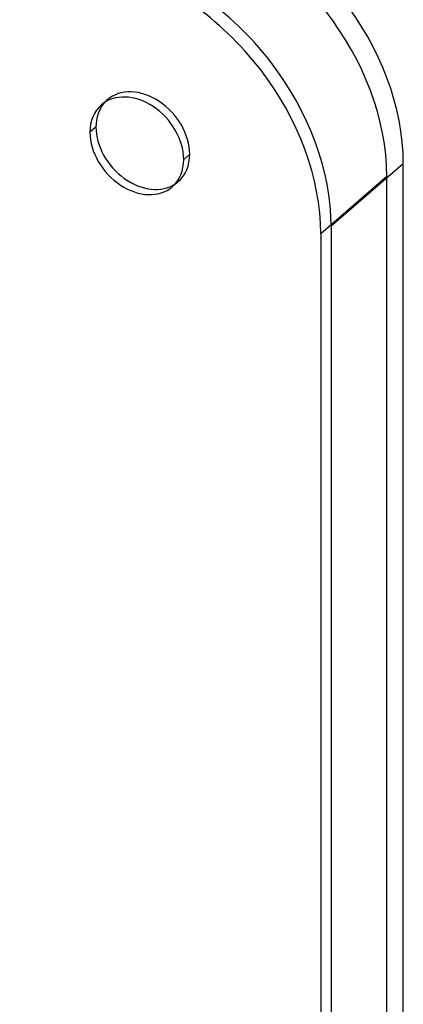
# Model space of a CAD drawing. Header units: millimetres. Extents: x -216 to 210, y -272 to 267.
# Tile 86 of 87: x 178 to 210, y 62 to 144. Entities that reach past the tile are written whole.
import ezdxf

# ---------------------------------------------------------------- set-up
doc = ezdxf.new("R2010")
doc.units = ezdxf.units.MM
doc.layers.add('MAIN-1', color=7, linetype='Continuous')

msp = doc.modelspace()

# ---------------------------------------------------------------- linework, layer by layer
at = {"layer": 'MAIN-1'}
for p, q in [((184.915, 136.954), (185.415, 137.387)), ((184.463, 135.111), (183.963, 134.678)), ((191.758, 132.428), (192.258, 132.861)), ((210.011, 132.066), (204.011, 126.869)), ((210.011, -253.316), (210.011, 132.066)), ((208.645, 131.017), (203.145, 126.253)), ((208.645, -252.633), (208.645, 131.017)), ((190.806, 130.151), (191.306, 130.584)), ((204.011, 126.869), (204.011, -258.512)), ((203.145, 126.253), (203.145, -257.396))]:
    msp.add_line(p, q, dxfattribs=at)
for centre, major_axis, start_param, end_param in [((192.691, 137.066), (-13.093, 15.119), -2.427868, -0.857072), ((191.325, 136.017), (-13.093, 15.119), -2.427868, -0.857072), ((186.691, 131.869), (13.093, -15.119), 0.713724, 2.284521), ((185.825, 131.253), (13.093, -15.119), 0.713724, 2.284521), ((188.361, 133.986), (-2.946, 3.402), -2.427868, -0.000041), ((187.861, 133.553), (2.946, -3.402), 0.713724, 3.141552), ((187.861, 133.553), (2.946, -3.402), 3.141552, 3.855317), ((188.361, 133.986), (-2.946, 3.402), 0.098148, 0.713724), ((188.361, 133.986), (-2.946, 3.402), -0.000041, 0.098148), ((188.361, 133.986), (-2.946, 3.402), 0.713724, 3.043444), ((187.861, 133.553), (2.946, -3.402), -2.427868, -0.000041), ((188.361, 133.986), (-2.946, 3.402), 3.141552, 3.855317), ((187.861, 133.553), (2.946, -3.402), -0.000041, 0.713724), ((188.361, 133.986), (-2.946, 3.402), 3.043444, 3.141552), ((16.929, 14.661), (-123.628, 142.753), -2.427868, -1.670221), ((12.529, 10.85), (-129.487, 149.519), -2.427868, -1.668171), ((16.929, 14.661), (122.456, -141.4), 0.713724, 1.471393), ((12.529, 10.85), (128.315, -148.166), 0.713724, 1.472653), ((8.129, 7.04), (-129.487, 149.519), -2.427868, -1.668171)]:
    msp.add_ellipse(centre, major_axis=major_axis, ratio=0.75, start_param=start_param, end_param=end_param, dxfattribs=at)

doc.saveas('drawing.dxf')
